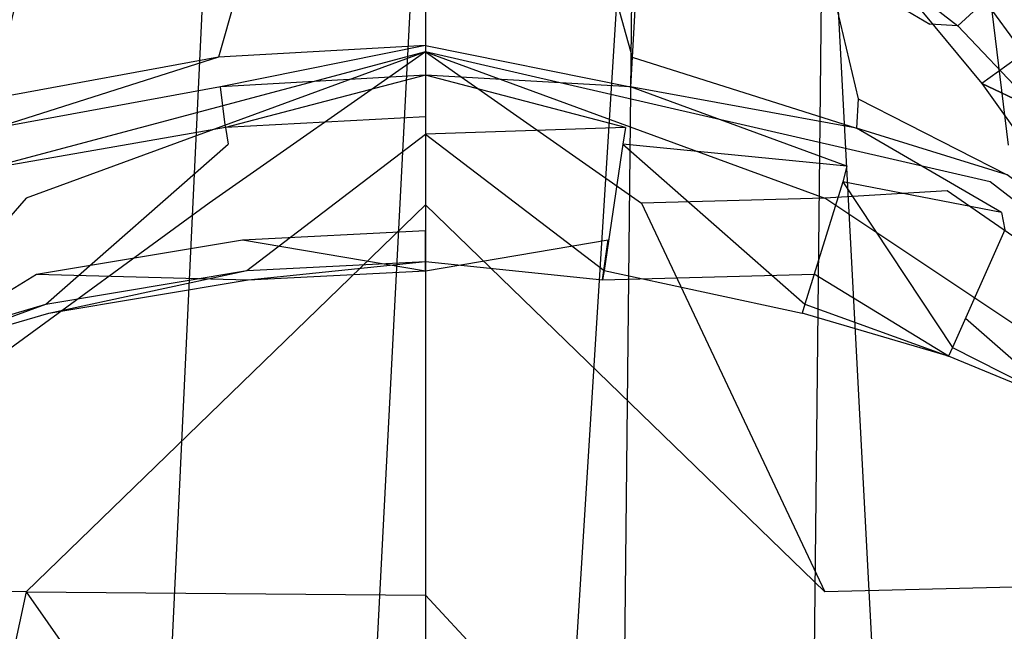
# Model space of a CAD drawing. Extents: x 0 to 0.355, y -0.455 to 0.
# Tile 16 of 29: x 0.136 to 0.236, y -0.141 to -0.079. Entities that reach past the tile are written whole.
import ezdxf

# ---------------------------------------------------------------- set-up
doc = ezdxf.new("R2010")
doc.units = 0
doc.layers.add('L0_WC_N_761910__0___REPLACEMTFO', color=7, linetype='CONTINUOUS')

msp = doc.modelspace()

# ---------------------------------------------------------------- linework, layer by layer
at = {"layer": 'L0_WC_N_761910__0___REPLACEMTFO', "color": 8}
for points, invisible_edges in [([(0.133757, -0.086861, 0.38993), (0.152487, -0.008084, 0.389919), (0.128744, -0.008083, 0.38991), (0.133757, -0.086861, 0.38993)], 13), ([(0.152487, -0.008084, 0.389919), (0.133757, -0.086861, 0.38993), (0.156601, -0.082655, 0.389931), (0.152487, -0.008084, 0.389919)], 14), ([(0.156601, -0.082655, 0.389931), (0.1775, -0.008089, 0.389921), (0.152487, -0.008084, 0.389919), (0.156601, -0.082655, 0.389931)], 13), ([(0.1775, -0.008089, 0.389921), (0.156601, -0.082655, 0.389931), (0.1775, -0.081453, 0.38993), (0.1775, -0.008089, 0.389921)], 14), ([(0.1775, -0.008089, 0.389921), (0.198399, -0.082655, 0.389931), (0.202513, -0.008084, 0.389919), (0.1775, -0.008089, 0.389921)], 14), ([(0.198399, -0.082655, 0.389931), (0.1775, -0.008089, 0.389921), (0.1775, -0.081453, 0.38993), (0.198399, -0.082655, 0.389931)], 13), ([(0.221244, -0.086861, 0.38993), (0.202513, -0.008084, 0.389919), (0.198399, -0.082655, 0.389931), (0.221244, -0.086861, 0.38993)], 13), ([(0.202513, -0.008084, 0.389919), (0.221244, -0.086861, 0.38993), (0.226256, -0.008083, 0.38991), (0.202513, -0.008084, 0.389919)], 14), ([(0.236428, -0.09155, 0.389923), (0.226256, -0.008083, 0.38991), (0.221244, -0.086861, 0.38993), (0.236428, -0.09155, 0.389923)], 14), ([(0.240771, -0.008651, 0.389961), (0.226256, -0.008083, 0.38991), (0.236428, -0.09155, 0.389923), (0.240771, -0.008651, 0.389961)], 14), ([(0.156347, -0.047549, 0.000338), (0.140737, -0.378925, 0.000034), (0.13724, -0.04983, 0.000315), (0.156347, -0.047549, 0.000338)], 14), ([(0.16002, -0.384057, 0.000036), (0.140737, -0.378925, 0.000034), (0.156347, -0.047549, 0.000338), (0.16002, -0.384057, 0.000036)], 14), ([(0.1775, -0.047522, 0.000344), (0.16002, -0.384057, 0.000036), (0.156347, -0.047549, 0.000338), (0.1775, -0.047522, 0.000344)], 14), ([(0.1775, -0.385856, 0.000037), (0.16002, -0.384057, 0.000036), (0.1775, -0.047522, 0.000344), (0.1775, -0.385856, 0.000037)], 14), ([(0.198654, -0.047549, 0.000338), (0.1775, -0.385856, 0.000037), (0.1775, -0.047522, 0.000344), (0.198654, -0.047549, 0.000338)], 14), ([(0.198654, -0.047549, 0.000338), (0.19498, -0.384057, 0.000036), (0.1775, -0.385856, 0.000037), (0.198654, -0.047549, 0.000338)], 14), ([(0.214263, -0.378925, 0.000034), (0.19498, -0.384057, 0.000036), (0.198654, -0.047549, 0.000338), (0.214263, -0.378925, 0.000034)], 14), ([(0.217761, -0.04983, 0.000315), (0.214263, -0.378925, 0.000034), (0.198654, -0.047549, 0.000338), (0.217761, -0.04983, 0.000315)], 14), ([(0.140737, -0.378925, 0.000034), (0.120717, -0.056078, 0.00026), (0.13724, -0.04983, 0.000315), (0.140737, -0.378925, 0.000034)], 14), ([(0.234538, -0.368558, 0.000032), (0.214263, -0.378925, 0.000034), (0.217761, -0.04983, 0.000315), (0.234538, -0.368558, 0.000032)], 14), ([(0.234538, -0.368558, 0.000032), (0.217761, -0.04983, 0.000315), (0.234284, -0.056078, 0.00026), (0.234538, -0.368558, 0.000032)], 14), ([(0.140737, -0.378925, 0.000034), (0.120462, -0.368558, 0.000032), (0.120717, -0.056078, 0.00026), (0.140737, -0.378925, 0.000034)], 14), ([(0.254121, -0.072895, 0.000161), (0.234538, -0.368558, 0.000032), (0.234284, -0.056078, 0.00026), (0.254121, -0.072895, 0.000161)], 14), ([(0.233681, -0.067925, 0.112881), (0.251262, -0.082907, 0.105836), (0.234411, -0.059922, 0.062651), (0.233681, -0.067925, 0.112881)], 14), ([(0.251262, -0.082907, 0.105836), (0.253968, -0.076147, 0.061258), (0.234411, -0.059922, 0.062651), (0.251262, -0.082907, 0.105836)], 14), ([(0.233304, -0.072162, 0.138274), (0.249892, -0.086329, 0.128401), (0.233681, -0.067925, 0.112881), (0.233304, -0.072162, 0.138274)], 14), ([(0.249892, -0.086329, 0.128401), (0.251262, -0.082907, 0.105836), (0.233681, -0.067925, 0.112881), (0.249892, -0.086329, 0.128401)], 14), ([(0.222007, -0.072242, 0.241304), (0.231292, -0.079497, 0.236976), (0.220923, -0.074854, 0.228388), (0.222007, -0.072242, 0.241304)], 14), ([(0.236003, -0.075154, 0.249016), (0.231292, -0.079497, 0.236976), (0.222007, -0.072242, 0.241304), (0.236003, -0.075154, 0.249016)], 14), ([(0.230294, -0.071796, 0.18875), (0.223254, -0.072644, 0.21202), (0.237935, -0.082278, 0.188095), (0.230294, -0.071796, 0.18875)], 14), ([(0.230294, -0.071796, 0.18875), (0.237935, -0.082278, 0.188095), (0.238262, -0.078401, 0.164197), (0.230294, -0.071796, 0.18875)], 14), ([(0.238262, -0.078401, 0.164197), (0.249892, -0.086329, 0.128401), (0.233304, -0.072162, 0.138274), (0.238262, -0.078401, 0.164197)], 14), ([(0.223254, -0.072644, 0.21202), (0.220923, -0.074854, 0.228388), (0.233738, -0.08532, 0.213131), (0.223254, -0.072644, 0.21202)], 14), ([(0.223254, -0.072644, 0.21202), (0.233738, -0.08532, 0.213131), (0.237935, -0.082278, 0.188095), (0.223254, -0.072644, 0.21202)], 14), ([(0.254121, -0.072895, 0.000161), (0.253972, -0.352966, 0.000032), (0.234538, -0.368558, 0.000032), (0.254121, -0.072895, 0.000161)], 14), ([(0.220923, -0.074854, 0.228388), (0.22848, -0.079318, 0.226196), (0.233738, -0.08532, 0.213131), (0.220923, -0.074854, 0.228388)], 14), ([(0.231292, -0.079497, 0.236976), (0.22848, -0.079318, 0.226196), (0.220923, -0.074854, 0.228388), (0.231292, -0.079497, 0.236976)], 14), ([(0.236003, -0.075154, 0.249016), (0.246448, -0.08502, 0.244591), (0.231292, -0.079497, 0.236976), (0.236003, -0.075154, 0.249016)], 14), ([(0.239361, -0.088003, 0.23069), (0.233738, -0.08532, 0.213131), (0.22848, -0.079318, 0.226196), (0.239361, -0.088003, 0.23069)], 14), ([(0.231292, -0.079497, 0.236976), (0.239361, -0.088003, 0.23069), (0.22848, -0.079318, 0.226196), (0.231292, -0.079497, 0.236976)], 14), ([(0.246448, -0.08502, 0.244591), (0.239361, -0.088003, 0.23069), (0.231292, -0.079497, 0.236976), (0.246448, -0.08502, 0.244591)], 14), ([(0.156779, -0.085657, 0.389932), (0.1775, -0.081453, 0.38993), (0.156601, -0.082655, 0.389931), (0.156779, -0.085657, 0.389932)], 13), ([(0.1775, -0.081453, 0.38993), (0.156779, -0.085657, 0.389932), (0.1775, -0.084482, 0.389932), (0.1775, -0.081453, 0.38993)], 14), ([(0.198222, -0.085657, 0.389932), (0.1775, -0.081453, 0.38993), (0.1775, -0.084482, 0.389932), (0.198222, -0.085657, 0.389932)], 13), ([(0.1775, -0.081453, 0.38993), (0.198222, -0.085657, 0.389932), (0.198399, -0.082655, 0.389931), (0.1775, -0.081453, 0.38993)], 14), ([(0.120434, -0.095256, 0.344904), (0.124777, -0.096147, 0.323441), (0.1775, -0.082105, 0.344289), (0.120434, -0.095256, 0.344904)], 14), ([(0.1775, -0.082105, 0.344289), (0.124777, -0.096147, 0.323441), (0.137144, -0.096903, 0.305245), (0.1775, -0.082105, 0.344289)], 14), ([(0.1775, -0.082105, 0.344289), (0.137144, -0.096903, 0.305245), (0.155653, -0.097408, 0.293087), (0.1775, -0.082105, 0.344289)], 14), ([(0.1775, -0.082105, 0.344289), (0.155653, -0.097408, 0.293087), (0.1775, -0.097585, 0.288818), (0.1775, -0.082105, 0.344289)], 14), ([(0.1775, -0.082105, 0.344289), (0.1775, -0.097585, 0.288818), (0.199348, -0.097408, 0.293087), (0.1775, -0.082105, 0.344289)], 14), ([(0.1775, -0.082105, 0.344289), (0.199348, -0.097408, 0.293087), (0.217857, -0.096903, 0.305245), (0.1775, -0.082105, 0.344289)], 14), ([(0.1775, -0.082105, 0.344289), (0.217857, -0.096903, 0.305245), (0.230224, -0.096147, 0.323441), (0.1775, -0.082105, 0.344289)], 14), ([(0.234567, -0.095256, 0.344904), (0.1775, -0.082105, 0.344289), (0.230224, -0.096147, 0.323441), (0.234567, -0.095256, 0.344904)], 14), ([(0.237935, -0.082278, 0.188095), (0.233738, -0.08532, 0.213131), (0.246002, -0.09717, 0.187097), (0.237935, -0.082278, 0.188095)], 14), ([(0.133944, -0.089837, 0.389929), (0.156601, -0.082655, 0.389931), (0.133757, -0.086861, 0.38993), (0.133944, -0.089837, 0.389929)], 13), ([(0.156601, -0.082655, 0.389931), (0.133944, -0.089837, 0.389929), (0.156779, -0.085657, 0.389932), (0.156601, -0.082655, 0.389931)], 14), ([(0.221057, -0.089837, 0.389929), (0.198399, -0.082655, 0.389931), (0.198222, -0.085657, 0.389932), (0.221057, -0.089837, 0.389929)], 13), ([(0.198399, -0.082655, 0.389931), (0.221057, -0.089837, 0.389929), (0.221244, -0.086861, 0.38993), (0.198399, -0.082655, 0.389931)], 14), ([(0.1775, -0.084482, 0.389932), (0.156779, -0.085657, 0.389932), (0.157294, -0.08977, 0.388122), (0.1775, -0.084482, 0.389932)], 14), ([(0.1775, -0.084482, 0.389932), (0.157294, -0.08977, 0.388122), (0.1775, -0.088689, 0.388123), (0.1775, -0.084482, 0.389932)], 14), ([(0.197706, -0.08977, 0.388122), (0.1775, -0.084482, 0.389932), (0.1775, -0.088689, 0.388123), (0.197706, -0.08977, 0.388122)], 14), ([(0.198222, -0.085657, 0.389932), (0.1775, -0.084482, 0.389932), (0.197706, -0.08977, 0.388122), (0.198222, -0.085657, 0.389932)], 14), ([(0.233738, -0.08532, 0.213131), (0.239361, -0.088003, 0.23069), (0.244235, -0.100066, 0.208974), (0.233738, -0.08532, 0.213131)], 14), ([(0.233738, -0.08532, 0.213131), (0.244235, -0.100066, 0.208974), (0.246002, -0.09717, 0.187097), (0.233738, -0.08532, 0.213131)], 14), ([(0.156779, -0.085657, 0.389932), (0.133944, -0.089837, 0.389929), (0.134915, -0.093656, 0.388118), (0.156779, -0.085657, 0.389932)], 14), ([(0.157294, -0.08977, 0.388122), (0.156779, -0.085657, 0.389932), (0.134915, -0.093656, 0.388118), (0.157294, -0.08977, 0.388122)], 14), ([(0.220086, -0.093656, 0.388118), (0.198222, -0.085657, 0.389932), (0.197706, -0.08977, 0.388122), (0.220086, -0.093656, 0.388118)], 14), ([(0.221057, -0.089837, 0.389929), (0.198222, -0.085657, 0.389932), (0.220086, -0.093656, 0.388118), (0.221057, -0.089837, 0.389929)], 14), ([(0.236279, -0.09455, 0.389921), (0.221244, -0.086861, 0.38993), (0.221057, -0.089837, 0.389929), (0.236279, -0.09455, 0.389921)], 13), ([(0.221244, -0.086861, 0.38993), (0.236279, -0.09455, 0.389921), (0.236428, -0.09155, 0.389923), (0.221244, -0.086861, 0.38993)], 14), ([(0.1775, -0.088689, 0.388123), (0.157294, -0.08977, 0.388122), (0.1775, -0.090423, 0.383752), (0.1775, -0.088689, 0.388123)], 14), ([(0.1775, -0.088689, 0.388123), (0.1775, -0.090423, 0.383752), (0.197706, -0.08977, 0.388122), (0.1775, -0.088689, 0.388123)], 14), ([(0.157294, -0.08977, 0.388122), (0.134915, -0.093656, 0.388118), (0.157569, -0.091456, 0.383752), (0.157294, -0.08977, 0.388122)], 14), ([(0.157294, -0.08977, 0.388122), (0.157569, -0.091456, 0.383752), (0.1775, -0.090423, 0.383752), (0.157294, -0.08977, 0.388122)], 14), ([(0.159455, -0.104207, 0.325288), (0.1775, -0.090423, 0.383752), (0.157569, -0.091456, 0.383752), (0.159455, -0.104207, 0.325288)], 14), ([(0.1775, -0.090423, 0.383752), (0.159455, -0.104207, 0.325288), (0.1775, -0.103285, 0.325227), (0.1775, -0.090423, 0.383752)], 13), ([(0.197706, -0.08977, 0.388122), (0.1775, -0.090423, 0.383752), (0.197432, -0.091456, 0.383752), (0.197706, -0.08977, 0.388122)], 14), ([(0.195546, -0.104207, 0.325288), (0.1775, -0.090423, 0.383752), (0.1775, -0.103285, 0.325227), (0.195546, -0.104207, 0.325288)], 13), ([(0.1775, -0.090423, 0.383752), (0.195546, -0.104207, 0.325288), (0.197432, -0.091456, 0.383752), (0.1775, -0.090423, 0.383752)], 14), ([(0.197706, -0.08977, 0.388122), (0.197432, -0.091456, 0.383752), (0.220086, -0.093656, 0.388118), (0.197706, -0.08977, 0.388122)], 14), ([(0.235716, -0.098333, 0.388108), (0.221057, -0.089837, 0.389929), (0.220086, -0.093656, 0.388118), (0.235716, -0.098333, 0.388108)], 14), ([(0.236279, -0.09455, 0.389921), (0.221057, -0.089837, 0.389929), (0.235716, -0.098333, 0.388108), (0.236279, -0.09455, 0.389921)], 14), ([(0.134915, -0.093656, 0.388118), (0.135308, -0.095234, 0.383746), (0.157569, -0.091456, 0.383752), (0.134915, -0.093656, 0.388118)], 14), ([(0.139153, -0.107607, 0.325513), (0.157569, -0.091456, 0.383752), (0.135308, -0.095234, 0.383746), (0.139153, -0.107607, 0.325513)], 14), ([(0.157569, -0.091456, 0.383752), (0.139153, -0.107607, 0.325513), (0.159455, -0.104207, 0.325288), (0.157569, -0.091456, 0.383752)], 13), ([(0.215848, -0.107607, 0.325513), (0.197432, -0.091456, 0.383752), (0.195546, -0.104207, 0.325288), (0.215848, -0.107607, 0.325513)], 13), ([(0.197432, -0.091456, 0.383752), (0.215848, -0.107607, 0.325513), (0.219693, -0.095234, 0.383746), (0.197432, -0.091456, 0.383752)], 14), ([(0.220086, -0.093656, 0.388118), (0.197432, -0.091456, 0.383752), (0.219693, -0.095234, 0.383746), (0.220086, -0.093656, 0.388118)], 14), ([(0.220086, -0.093656, 0.388118), (0.219693, -0.095234, 0.383746), (0.235716, -0.098333, 0.388108), (0.220086, -0.093656, 0.388118)], 14), ([(0.135308, -0.095234, 0.383746), (0.124252, -0.111988, 0.325798), (0.139153, -0.107607, 0.325513), (0.135308, -0.095234, 0.383746)], 13), ([(0.230749, -0.111988, 0.325798), (0.219693, -0.095234, 0.383746), (0.215848, -0.107607, 0.325513), (0.230749, -0.111988, 0.325798)], 13), ([(0.219693, -0.095234, 0.383746), (0.230749, -0.111988, 0.325798), (0.236033, -0.100094, 0.383736), (0.219693, -0.095234, 0.383746)], 14), ([(0.235716, -0.098333, 0.388108), (0.219693, -0.095234, 0.383746), (0.236033, -0.100094, 0.383736), (0.235716, -0.098333, 0.388108)], 14), ([(0.282932, -0.132707, 0.346654), (0.234567, -0.095256, 0.344904), (0.230224, -0.096147, 0.323441), (0.282932, -0.132707, 0.346654)], 14), ([(0.248353, -0.103588, 0.388093), (0.236279, -0.09455, 0.389921), (0.235716, -0.098333, 0.388108), (0.248353, -0.103588, 0.388093)], 14), ([(0.124777, -0.096147, 0.323441), (0.080598, -0.134632, 0.307215), (0.137144, -0.096903, 0.305245), (0.124777, -0.096147, 0.323441)], 14), ([(0.230224, -0.096147, 0.323441), (0.217857, -0.096903, 0.305245), (0.274402, -0.134632, 0.307215), (0.230224, -0.096147, 0.323441)], 14), ([(0.282932, -0.132707, 0.346654), (0.230224, -0.096147, 0.323441), (0.274402, -0.134632, 0.307215), (0.282932, -0.132707, 0.346654)], 14), ([(0.080598, -0.134632, 0.307215), (0.103055, -0.13583, 0.273485), (0.137144, -0.096903, 0.305245), (0.080598, -0.134632, 0.307215)], 14), ([(0.137144, -0.096903, 0.305245), (0.103055, -0.13583, 0.273485), (0.155653, -0.097408, 0.293087), (0.137144, -0.096903, 0.305245)], 14), ([(0.155653, -0.097408, 0.293087), (0.103055, -0.13583, 0.273485), (0.137144, -0.136682, 0.250909), (0.155653, -0.097408, 0.293087)], 14), ([(0.137144, -0.136682, 0.250909), (0.1775, -0.097585, 0.288818), (0.155653, -0.097408, 0.293087), (0.137144, -0.136682, 0.250909)], 14), ([(0.1775, -0.097585, 0.288818), (0.217857, -0.136682, 0.250909), (0.199348, -0.097408, 0.293087), (0.1775, -0.097585, 0.288818)], 14), ([(0.217857, -0.096903, 0.305245), (0.199348, -0.097408, 0.293087), (0.251946, -0.13583, 0.273485), (0.217857, -0.096903, 0.305245)], 14), ([(0.199348, -0.097408, 0.293087), (0.217857, -0.136682, 0.250909), (0.251946, -0.13583, 0.273485), (0.199348, -0.097408, 0.293087)], 14), ([(0.274402, -0.134632, 0.307215), (0.217857, -0.096903, 0.305245), (0.251946, -0.13583, 0.273485), (0.274402, -0.134632, 0.307215)], 14), ([(0.1775, -0.097585, 0.288818), (0.137144, -0.136682, 0.250909), (0.1775, -0.13701, 0.24302), (0.1775, -0.097585, 0.288818)], 13), ([(0.217857, -0.136682, 0.250909), (0.1775, -0.097585, 0.288818), (0.1775, -0.13701, 0.24302), (0.217857, -0.136682, 0.250909)], 13), ([(0.235716, -0.098333, 0.388108), (0.236033, -0.100094, 0.383736), (0.248353, -0.103588, 0.388093), (0.235716, -0.098333, 0.388108)], 14), ([(0.1775, -0.104228, 0.320934), (0.159023, -0.101106, 0.316804), (0.1775, -0.100162, 0.316735), (0.1775, -0.104228, 0.320934)], 13), ([(0.195978, -0.101106, 0.316804), (0.1775, -0.104228, 0.320934), (0.1775, -0.100162, 0.316735), (0.195978, -0.101106, 0.316804)], 13), ([(0.236033, -0.100094, 0.383736), (0.230749, -0.111988, 0.325798), (0.242307, -0.116781, 0.326105), (0.236033, -0.100094, 0.383736)], 14), ([(0.159593, -0.105142, 0.321), (0.138211, -0.104587, 0.317055), (0.159023, -0.101106, 0.316804), (0.159593, -0.105142, 0.321)], 13), ([(0.159023, -0.101106, 0.316804), (0.1775, -0.104228, 0.320934), (0.159593, -0.105142, 0.321), (0.159023, -0.101106, 0.316804)], 14), ([(0.1775, -0.104228, 0.320934), (0.195978, -0.101106, 0.316804), (0.195407, -0.105142, 0.321), (0.1775, -0.104228, 0.320934)], 14), ([(0.216789, -0.104587, 0.317055), (0.195407, -0.105142, 0.321), (0.195978, -0.101106, 0.316804), (0.216789, -0.104587, 0.317055)], 13), ([(0.159593, -0.105142, 0.321), (0.1775, -0.103285, 0.325227), (0.159455, -0.104207, 0.325288), (0.159593, -0.105142, 0.321)], 14), ([(0.1775, -0.103285, 0.325227), (0.159593, -0.105142, 0.321), (0.1775, -0.104228, 0.320934), (0.1775, -0.103285, 0.325227)], 13), ([(0.195407, -0.105142, 0.321), (0.1775, -0.103285, 0.325227), (0.1775, -0.104228, 0.320934), (0.195407, -0.105142, 0.321)], 13), ([(0.1775, -0.103285, 0.325227), (0.195407, -0.105142, 0.321), (0.195546, -0.104207, 0.325288), (0.1775, -0.103285, 0.325227)], 14), ([(0.139435, -0.108515, 0.321241), (0.159455, -0.104207, 0.325288), (0.139153, -0.107607, 0.325513), (0.139435, -0.108515, 0.321241)], 14), ([(0.159455, -0.104207, 0.325288), (0.139435, -0.108515, 0.321241), (0.159593, -0.105142, 0.321), (0.159455, -0.104207, 0.325288)], 13), ([(0.215566, -0.108515, 0.321241), (0.195546, -0.104207, 0.325288), (0.195407, -0.105142, 0.321), (0.215566, -0.108515, 0.321241)], 13), ([(0.195546, -0.104207, 0.325288), (0.215566, -0.108515, 0.321241), (0.215848, -0.107607, 0.325513), (0.195546, -0.104207, 0.325288)], 14), ([(0.138211, -0.104587, 0.317055), (0.124639, -0.112861, 0.321547), (0.122939, -0.109074, 0.317375), (0.138211, -0.104587, 0.317055)], 13), ([(0.124639, -0.112861, 0.321547), (0.138211, -0.104587, 0.317055), (0.139435, -0.108515, 0.321241), (0.124639, -0.112861, 0.321547)], 14), ([(0.138211, -0.104587, 0.317055), (0.159593, -0.105142, 0.321), (0.139435, -0.108515, 0.321241), (0.138211, -0.104587, 0.317055)], 14), ([(0.195407, -0.105142, 0.321), (0.216789, -0.104587, 0.317055), (0.215566, -0.108515, 0.321241), (0.195407, -0.105142, 0.321)], 14), ([(0.216789, -0.104587, 0.317055), (0.230361, -0.112861, 0.321547), (0.215566, -0.108515, 0.321241), (0.216789, -0.104587, 0.317055)], 13), ([(0.230361, -0.112861, 0.321547), (0.216789, -0.104587, 0.317055), (0.232062, -0.109074, 0.317375), (0.230361, -0.112861, 0.321547)], 14), ([(0.124639, -0.112861, 0.321547), (0.139153, -0.107607, 0.325513), (0.124252, -0.111988, 0.325798), (0.124639, -0.112861, 0.321547)], 14), ([(0.139153, -0.107607, 0.325513), (0.124639, -0.112861, 0.321547), (0.139435, -0.108515, 0.321241), (0.139153, -0.107607, 0.325513)], 13), ([(0.230361, -0.112861, 0.321547), (0.215848, -0.107607, 0.325513), (0.215566, -0.108515, 0.321241), (0.230361, -0.112861, 0.321547)], 13), ([(0.215848, -0.107607, 0.325513), (0.230361, -0.112861, 0.321547), (0.230749, -0.111988, 0.325798), (0.215848, -0.107607, 0.325513)], 14), ([(0.232062, -0.109074, 0.317375), (0.241838, -0.117616, 0.321879), (0.230361, -0.112861, 0.321547), (0.232062, -0.109074, 0.317375)], 13), ([(0.241838, -0.117616, 0.321879), (0.232062, -0.109074, 0.317375), (0.243908, -0.113984, 0.31772), (0.241838, -0.117616, 0.321879)], 14), ([(0.241838, -0.117616, 0.321879), (0.230749, -0.111988, 0.325798), (0.230361, -0.112861, 0.321547), (0.241838, -0.117616, 0.321879)], 13), ([(0.230749, -0.111988, 0.325798), (0.241838, -0.117616, 0.321879), (0.242307, -0.116781, 0.326105), (0.230749, -0.111988, 0.325798)], 14), ([(0.137144, -0.136682, 0.250909), (0.103055, -0.13583, 0.273485), (0.124777, -0.19395, 0.224176), (0.137144, -0.136682, 0.250909)], 14), ([(0.251946, -0.13583, 0.273485), (0.217857, -0.136682, 0.250909), (0.230224, -0.19395, 0.224176), (0.251946, -0.13583, 0.273485)], 14), ([(0.270845, -0.193772, 0.25717), (0.251946, -0.13583, 0.273485), (0.230224, -0.19395, 0.224176), (0.270845, -0.193772, 0.25717)], 14), ([(0.1775, -0.194378, 0.213869), (0.137144, -0.136682, 0.250909), (0.124777, -0.19395, 0.224176), (0.1775, -0.194378, 0.213869)], 13), ([(0.137144, -0.136682, 0.250909), (0.1775, -0.194378, 0.213869), (0.1775, -0.13701, 0.24302), (0.137144, -0.136682, 0.250909)], 14), ([(0.1775, -0.13701, 0.24302), (0.230224, -0.19395, 0.224176), (0.217857, -0.136682, 0.250909), (0.1775, -0.13701, 0.24302)], 14), ([(0.230224, -0.19395, 0.224176), (0.1775, -0.13701, 0.24302), (0.1775, -0.194378, 0.213869), (0.230224, -0.19395, 0.224176)], 13)]:
    msp.add_3dface(points, dxfattribs=dict(at, invisible_edges=invisible_edges))

doc.saveas('drawing.dxf')
